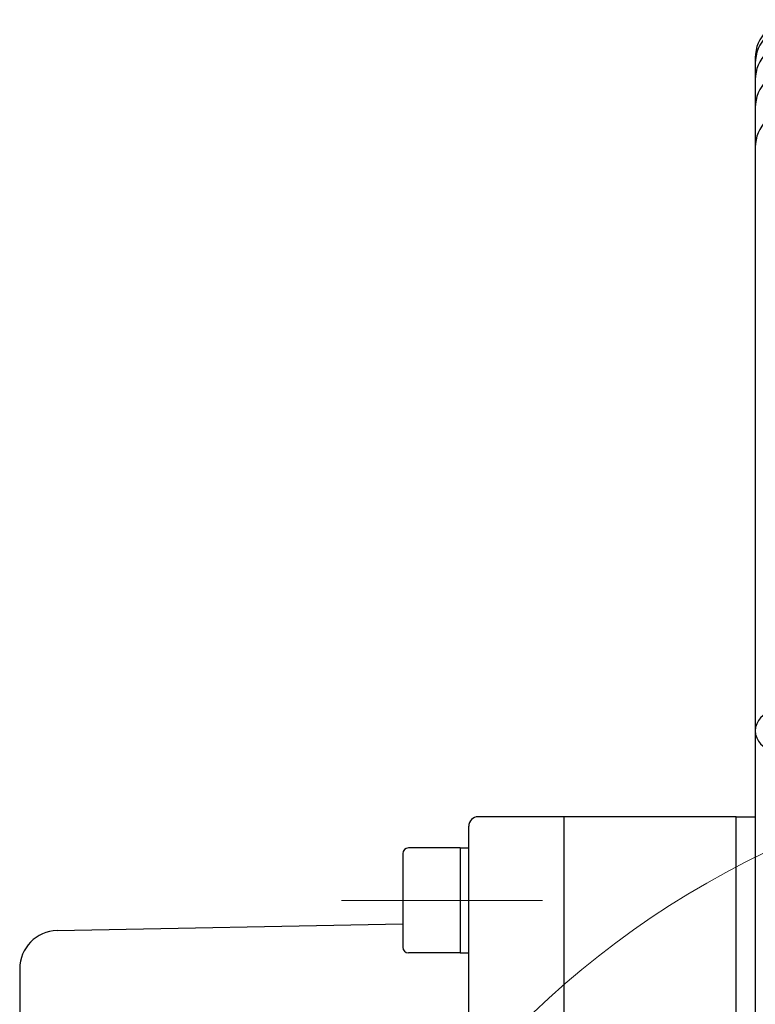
# Model space of a CAD drawing. Header units: millimetres. Extents: x 0 to 1735, y 0 to 1188.
# Tile 26 of 138: x 761 to 799, y 415 to 466. Entities that reach past the tile are written whole.
import ezdxf

# ---------------------------------------------------------------- set-up
doc = ezdxf.new("R2010")
doc.units = ezdxf.units.MM
doc.header["$LTSCALE"] = 0.727559
doc.linetypes.add('CENTER', pattern=[50.8, 31.75, -6.35, 6.35, -6.35])
doc.layers.add('NoLayerName_001', color=7, linetype='Continuous')

# ---------------------------------------------------------------- blocks, each defined once
blk = doc.blocks.new('DIM_0006')
at = {"color": 3, "linetype": 'Continuous', "lineweight": 13}
blk.add_arc((47.298, 51.298), 47.298, 0, 270, dxfattribs=at)

msp = doc.modelspace()

# ---------------------------------------------------------------- linework, layer by layer
at = {"layer": 'NoLayerName_001', "color": 7, "linetype": 'Continuous', "lineweight": 25}
for p, q in [((799, 464.23167249), (799, 408)), ((798, 424.49999889), (784.50000034, 424.49999889)), ((798, 424.49999889), (784.50000034, 424.49999889)), ((789.00000023, 400), (789.00000023, 424.49999889)), ((798, 424.5), (799, 424.5)), ((798, 396.93343305), (798, 424.5)), ((784.00000035, 408.95833261), (784.00000035, 423.9999989)), ((784.00000035, 408.95833261), (784.00000035, 423.9999989)), ((783.55000036, 422.86835455), (780.85000043, 422.86835455)), ((783.55000036, 422.86835455), (780.85000043, 422.86835455)), ((783.55000036, 422.86835455), (783.55000036, 417.36835468)), ((783.55000036, 422.86835455), (784.00000035, 422.86835455)), ((783.55000036, 422.86835455), (783.55000036, 417.36835468)), ((783.55000036, 422.86835455), (784.00000035, 422.86835455)), ((780.55000044, 422.56835455), (780.55000044, 417.66835468)), ((780.55000044, 422.56835455), (780.55000044, 417.66835468)), ((762.46100121, 418.5382455), (780.55000044, 418.89104513)), ((762.46100121, 418.5382455), (780.55000044, 418.89104513)), ((783.55000036, 417.36835468), (780.85000043, 417.36835468)), ((783.55000036, 417.36835468), (780.85000043, 417.36835468)), ((783.55000036, 417.36835468), (784.00000035, 417.36835468)), ((783.55000036, 417.36835468), (784.00000035, 417.36835468)), ((760.50000094, 416.53862583), (760.50000094, 398.9))]:
    msp.add_line(p, q, dxfattribs=at)
at = {"layer": 'NoLayerName_001', "color": 4, "linetype": 'CENTER', "lineweight": 13}
msp.add_line((777.34352053, 420.11835461), (787.87029218, 420.11835461), dxfattribs=at)
msp.add_line((777.34352053, 420.11835461), (787.87029218, 420.11835461), dxfattribs=at)
at = {"layer": 'NoLayerName_001', "color": 7, "linetype": 'Continuous', "lineweight": 25}
for centre, radius, start, end in [((801, 464.23167249), 2, 91, 180), ((801, 463.94631534), 2, 91, 180), ((801, 463.08448623), 2, 91, 180), ((801, 461.62831511), 2, 91, 180), ((801, 459.54587789), 2, 91, 180), ((799.97276751, 429), 0.97276751, 91.5, 268.5), ((784.50000034, 423.9999989), 0.49999999, 90, 180), ((784.50000034, 423.9999989), 0.49999999, 90, 180), ((780.85000043, 422.56835455), 0.29999999, 90, 180), ((780.85000043, 422.56835455), 0.29999999, 90, 180), ((762.50000089, 416.53862583), 1.99999995, 91.117329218, 180), ((762.50000089, 416.53862583), 1.99999995, 91.117329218, 180), ((780.85000043, 417.66835468), 0.29999999, 180, 270), ((780.85000043, 417.66835468), 0.29999999, 180, 270)]:
    msp.add_arc(centre, radius, start, end, dxfattribs=at)

# ---------------------------------------------------------------- block references
at = {"layer": 'NoLayerName_001', "color": 3, "linetype": 'Continuous', "lineweight": 13}
msp.add_blockref('DIM_0006', (772.70196533, 328.70193481), dxfattribs=at)

doc.saveas('drawing.dxf')
